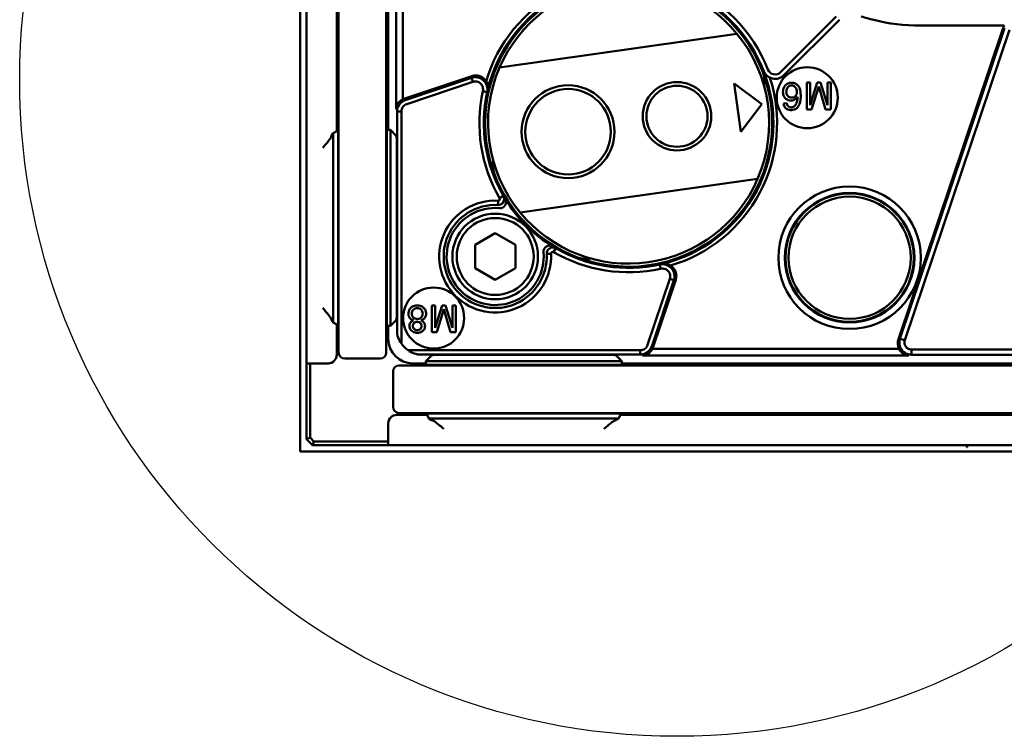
# Model space of a CAD drawing. Header units: millimetres. Extents: x 0 to 5104, y -184 to 1188.
# Tile 21 of 221: x 164 to 245, y 588 to 647. Entities that reach past the tile are written whole.
import ezdxf

# ---------------------------------------------------------------- set-up
doc = ezdxf.new("R2010")
doc.units = ezdxf.units.MM
doc.header["$LTSCALE"] = 2
doc.layers.add('Detailumgrenzung (ISO)', color=7, linetype='Continuous', lineweight=25)
doc.layers.add('Sichtbar (ISO)', color=7, linetype='Continuous', lineweight=50)

# ---------------------------------------------------------------- blocks, each defined once
blk = doc.blocks.new('2DDetail3')
at = {"layer": 'Detailumgrenzung (ISO)'}
blk.add_circle((108.924, 321.015), 26.888, dxfattribs=at)

msp = doc.modelspace()

# ---------------------------------------------------------------- linework, layer by layer
at = {"layer": 'Sichtbar (ISO)'}
for p, q in [((187.53, 685.799), (187.53, 621.386)), ((190.169, 685.178), (190.169, 621.174)), ((194.069, 621.174), (194.069, 685.178)), ((190.019, 637.778), (190.019, 669.964)), ((194.231, 669.952), (194.231, 637.89)), ((187.03, 645.056), (187.03, 662.803)), ((194.886, 639.586), (194.886, 661.376)), ((195.412, 660.6), (195.412, 640.375)), ((226.34, 642.617), (230.891, 647.168)), ((231.143, 646.915), (226.593, 642.364)), ((235.97, 620.768), (244.56, 646.251)), ((244.669, 646.217), (236.102, 620.802)), ((237.774, 646.429), (244.64, 646.429)), ((222.764, 645.769), (203.338, 643.004)), ((236.499, 620.669), (245.066, 646.083)), ((187.03, 645.056), (187.03, 644.091)), ((187.03, 642.959), (187.03, 644.091)), ((187.03, 642.959), (187.03, 642.132)), ((187.481, 642.837), (187.481, 642.837)), ((201.069, 642.303), (195.59, 640.456)), ((195.626, 640.337), (201.037, 642.161)), ((201.149, 641.827), (201.037, 642.161)), ((201.12, 642.184), (201.12, 642.184)), ((201.432, 642.207), (201.432, 642.207)), ((201.469, 642.204), (201.469, 642.203)), ((187.03, 642.132), (187.03, 624.134)), ((201.149, 641.827), (195.739, 640.003)), ((223.089, 637.734), (222.525, 641.694)), ((222.525, 641.694), (224.787, 639.996)), ((228.474, 639.56), (228.474, 641.76)), ((228.474, 641.76), (228.753, 641.76)), ((228.753, 641.76), (228.753, 639.918)), ((228.753, 639.918), (229.327, 641.76)), ((229.464, 641.443), (228.865, 639.56)), ((229.327, 641.76), (229.589, 641.76)), ((230.003, 639.56), (229.464, 641.443)), ((229.589, 641.76), (230.161, 639.918)), ((230.161, 639.918), (230.161, 641.76)), ((230.161, 641.76), (230.44, 641.76)), ((230.44, 641.76), (230.44, 639.56)), ((201.974, 641.067), (202.323, 640.99)), ((224.787, 639.996), (223.089, 637.734)), ((226.568, 640.059), (226.837, 640.081)), ((194.946, 621.482), (194.946, 639.391)), ((195.304, 639.391), (194.946, 639.391)), ((195.304, 639.391), (195.304, 620.397)), ((228.865, 639.56), (228.474, 639.56)), ((230.44, 639.56), (230.003, 639.56)), ((189.58, 637.421), (189.719, 637.628)), ((189.719, 637.628), (190.019, 637.778)), ((189.719, 637.628), (189.719, 637.421)), ((189.719, 636.422), (189.719, 637.421)), ((190.119, 637.678), (190.019, 637.778)), ((190.119, 637.021), (190.119, 637.678)), ((194.119, 637.778), (194.231, 637.89)), ((194.119, 637.121), (194.119, 637.778)), ((194.231, 637.89), (194.419, 637.89)), ((194.419, 637.89), (194.888, 637.421)), ((194.419, 637.89), (194.419, 637.421)), ((194.419, 636.422), (194.419, 637.421)), ((190.119, 637.021), (190.119, 636.422)), ((194.119, 637.121), (194.119, 636.422)), ((189.719, 636.422), (189.719, 623.32)), ((190.119, 623.32), (190.119, 636.422)), ((194.119, 623.32), (194.119, 636.422)), ((194.419, 636.422), (194.419, 623.32)), ((194.938, 636.422), (194.938, 623.32)), ((205.029, 631.124), (224.455, 633.888)), ((203.342, 632.313), (203.651, 632.493)), ((203.211, 632.099), (203.193, 631.742)), ((201.33, 628.482), (202.98, 629.435)), ((202.98, 629.435), (204.63, 628.482)), ((201.33, 626.577), (201.33, 628.482)), ((204.63, 628.482), (204.63, 626.577)), ((207.549, 627.761), (207.193, 627.743)), ((207.763, 627.891), (207.943, 628.2)), ((216.517, 626.523), (216.441, 626.873)), ((202.98, 625.624), (201.33, 626.577)), ((204.63, 626.577), (202.98, 625.624)), ((215.454, 620.289), (217.277, 625.699)), ((217.611, 625.586), (215.787, 620.176)), ((215.906, 620.139), (217.753, 625.619)), ((217.277, 625.699), (217.611, 625.586)), ((217.656, 626.001), (217.656, 626.001)), ((217.658, 625.977), (217.658, 625.977)), ((187.03, 624.134), (187.03, 623.005)), ((187.03, 621.45), (187.03, 623.005)), ((189.719, 622.321), (189.719, 623.32)), ((190.119, 623.32), (190.119, 622.721)), ((194.119, 623.32), (194.119, 622.621)), ((194.419, 622.321), (194.419, 623.32)), ((197.801, 623.524), (197.801, 621.324)), ((198.08, 623.524), (197.801, 623.524)), ((198.08, 621.683), (198.08, 623.524)), ((198.655, 623.524), (198.08, 621.683)), ((198.193, 621.324), (198.791, 623.207)), ((198.916, 623.524), (198.655, 623.524)), ((198.791, 623.207), (199.33, 621.324)), ((199.488, 621.683), (198.916, 623.524)), ((199.488, 623.524), (199.488, 621.683)), ((199.768, 623.524), (199.488, 623.524)), ((199.768, 621.324), (199.768, 623.524)), ((189.719, 622.114), (189.58, 622.321)), ((189.719, 622.321), (189.719, 622.114)), ((190.019, 621.964), (189.719, 622.114)), ((190.019, 621.964), (190.119, 622.064)), ((190.119, 622.064), (190.119, 622.721)), ((194.119, 621.964), (194.119, 622.621)), ((194.419, 621.852), (194.888, 622.321)), ((194.419, 622.321), (194.419, 621.852)), ((187.03, 621.45), (187.03, 620.304)), ((187.53, 621.386), (187.53, 619.388)), ((190.019, 619.48), (190.019, 621.964)), ((194.231, 621.852), (194.119, 621.964)), ((194.419, 621.852), (194.231, 621.852)), ((194.231, 621.852), (194.231, 620.778)), ((197.801, 621.324), (198.193, 621.324)), ((199.33, 621.324), (199.768, 621.324)), ((190.169, 619.674), (190.169, 621.174)), ((194.069, 621.174), (194.069, 619.674)), ((236.102, 620.802), (236.499, 620.669)), ((187.03, 611.966), (187.03, 620.304)), ((195.847, 619.853), (214.841, 619.853)), ((214.841, 619.853), (214.841, 619.496)), ((215.826, 619.962), (236.05, 619.962)), ((237.049, 619.493), (237.049, 619.918)), ((262.495, 619.918), (237.049, 619.918)), ((187.53, 619.388), (187.53, 618.765)), ((187.83, 618.78), (187.53, 618.765)), ((187.83, 618.78), (187.83, 612.704)), ((187.83, 618.78), (189.32, 618.78)), ((193.569, 619.174), (190.669, 619.174)), ((196.228, 618.78), (197.302, 618.78)), ((214.841, 619.496), (196.932, 619.496)), ((197.772, 619.438), (197.302, 618.968)), ((197.302, 618.78), (197.302, 618.968)), ((197.302, 618.968), (197.772, 618.968)), ((197.414, 618.668), (197.302, 618.78)), ((198.77, 618.968), (197.772, 618.968)), ((198.77, 619.488), (211.872, 619.488)), ((198.77, 618.968), (211.872, 618.968)), ((212.871, 618.968), (211.872, 618.968)), ((212.871, 619.438), (213.341, 618.968)), ((212.871, 618.968), (213.341, 618.968)), ((213.34, 618.78), (213.228, 618.668)), ((213.341, 618.968), (213.34, 618.78)), ((213.34, 618.78), (245.402, 618.78)), ((236.826, 619.435), (215.036, 619.435)), ((237.049, 619.493), (262.495, 619.493)), ((187.53, 612.58), (187.53, 618.765)), ((194.624, 618.118), (194.624, 615.218)), ((196.624, 618.618), (195.124, 618.618)), ((196.624, 618.618), (260.628, 618.618)), ((198.071, 618.668), (197.414, 618.668)), ((198.071, 618.668), (198.77, 618.668)), ((211.872, 618.668), (198.77, 618.668)), ((211.872, 618.668), (212.571, 618.668)), ((213.228, 618.668), (212.571, 618.668)), ((197.414, 614.568), (194.93, 614.568)), ((195.124, 614.718), (196.624, 614.718)), ((260.628, 614.718), (196.624, 614.718)), ((197.414, 614.568), (197.514, 614.668)), ((197.564, 614.268), (197.414, 614.568)), ((197.514, 614.668), (198.171, 614.668)), ((197.772, 614.13), (197.564, 614.268)), ((197.772, 614.268), (197.564, 614.268)), ((197.772, 614.268), (198.77, 614.268)), ((198.77, 614.668), (198.171, 614.668)), ((198.77, 614.668), (211.872, 614.668)), ((211.872, 614.268), (198.77, 614.268)), ((212.472, 614.668), (211.872, 614.668)), ((211.872, 614.268), (212.871, 614.268)), ((212.472, 614.668), (213.128, 614.668)), ((213.079, 614.268), (212.871, 614.268)), ((213.079, 614.268), (212.871, 614.13)), ((213.228, 614.568), (213.079, 614.268)), ((213.128, 614.668), (213.228, 614.568)), ((245.414, 614.568), (213.228, 614.568)), ((194.231, 613.869), (194.231, 612.38)), ((187.83, 612.704), (187.53, 612.58)), ((188.03, 612.08), (187.53, 612.58)), ((187.83, 612.704), (188.154, 612.38)), ((188.154, 612.38), (188.03, 612.08)), ((188.154, 612.38), (194.231, 612.38)), ((194.231, 612.38), (194.215, 612.08)), ((187.03, 611.966), (187.03, 611.58)), ((187.03, 611.58), (187.416, 611.58)), ((195.754, 611.58), (187.416, 611.58)), ((194.215, 612.08), (188.03, 612.08)), ((194.215, 612.08), (194.839, 612.08)), ((194.839, 612.08), (196.836, 612.08)), ((195.754, 611.58), (196.9, 611.58)), ((261.249, 612.08), (196.836, 612.08)), ((198.27, 611.58), (196.9, 611.58)), ((198.27, 611.58), (199.399, 611.58)), ((199.399, 611.58), (209.683, 611.58)), ((209.683, 611.58), (210.51, 611.58)), ((211.506, 611.58), (210.51, 611.58)), ((211.506, 611.58), (212.471, 611.58)), ((240.071, 611.58), (212.471, 611.58)), ((240.071, 611.58), (241.045, 611.58)), ((241.045, 611.58), (242.04, 611.58)), ((241.58, 611.971), (241.58, 612.08)), ((242.04, 611.58), (242.847, 611.58)), ((252.238, 611.58), (242.847, 611.58))]:
    msp.add_line(p, q, dxfattribs=at)
for centre, radius in [((228.514, 640.527), 2.5), ((208.946, 637.742), 3.8), ((217.857, 639.01), 2.8), ((217.857, 639.01), 2.5), ((208.946, 637.742), 3.5), ((231.98, 627.43), 5.829), ((231.98, 627.43), 5.303), ((231.98, 627.43), 5.25), ((231.98, 627.43), 5), ((202.98, 627.53), 3.5), ((202.98, 627.53), 3.15), ((197.941, 622.491), 2.5)]:
    msp.add_circle(centre, radius, dxfattribs=at)
for centre, radius, start, end in [((213.897, 638.446), 11.75, 69.22094, 200.77906), ((213.897, 638.446), 12.15, 72.08714, 163.67042), ((213.897, 638.446), 11.85, 69.01298, 166.73393), ((213.897, 638.446), 11.5, 39.54885, 156.65089), ((213.897, 638.446), 11.75, 20.77906, 69.22094), ((213.897, 638.446), 11.85, 21.09458, 68.20431), ((213.897, 638.446), 12.208, 21.09458, 68.20431), ((213.897, 638.446), 11.5, 336.65089, 39.54885), ((213.897, 638.446), 11.5, 156.65089, 219.54885), ((213.897, 638.446), 11.75, 249.22094, 20.77906), ((213.897, 638.446), 11.85, 283.26607, 21.09458), ((213.897, 638.446), 12.15, 286.32958, 17.81946), ((223.012, 641.905), 2, 349.09546, 20.77906), ((225.885, 643.071), 1, 201.09458, 315), ((225.885, 643.071), 0.642, 201.09458, 315), ((197.069, 643.252), 5, 345.86641, 345.86736), ((213.897, 638.446), 12.208, 167.60262, 210.16041), ((213.897, 638.446), 11.85, 167.60262, 210.16041), ((213.897, 638.446), 11.85, 166.73393, 167.60262), ((204.781, 634.987), 2, 169.09546, 200.77906), ((213.897, 638.446), 11.75, 200.77906, 249.22094), ((213.897, 638.446), 11.5, 219.54885, 336.65089), ((202.98, 627.53), 4.575, 87.09817, 2.90183), ((202.98, 627.53), 4.218, 87.09817, 2.90183), ((213.897, 638.446), 12.5, 212.35604, 212.35814), ((213.897, 638.446), 11.85, 211.53482, 238.46518), ((202.98, 627.53), 3.974, 84.98046, 5.01954), ((213.897, 638.446), 12.5, 237.64186, 237.64344), ((213.897, 638.446), 12.208, 239.83959, 282.39738), ((213.897, 638.446), 11.85, 239.83959, 282.39738), ((210.438, 629.33), 2, 249.22094, 280.90454), ((213.897, 638.446), 11.85, 282.39738, 283.26607), ((218.703, 621.619), 5, 104.13265, 104.1356), ((190.669, 619.674), 0.5, 180, 270), ((193.569, 619.674), 0.5, 270, 0), ((195.124, 618.118), 0.5, 90, 180), ((195.124, 615.218), 0.5, 180, 270)]:
    msp.add_arc(centre, radius, start, end, dxfattribs=at)
for centre, major_axis, ratio, start_param, end_param in [((245.522, 645.927), (-0.97, 0.302), 0.9848, 6.064862, 6.260101), ((195.939, 639.409), (-0.85, 0.742), 0.83906, 5.869144, 6.91555), ((195.913, 639.493), (0.302, -0.97), 0.9848, 3.164677, 3.359916), ((189.582, 636.422), (0, 1), 0.034921, 0.05236, 0.330409), ((194.886, 636.422), (0, 1), 0.052408, 4.712389, 6.230825), ((203.727, 634.472), (1.611, -3.704), 0.237138, 5.17013, 5.249564), ((203.37, 631.987), (-0.262, 0.427), 0.997879, 2.504779, 4.712555), ((207.437, 627.92), (0.427, -0.262), 0.997878, 1.571099, 3.778872), ((209.923, 628.276), (-3.704, 1.612), 0.237138, 1.03362, 1.113053), ((194.886, 623.32), (0, -1), 0.052408, 0.05236, 1.570796), ((189.582, 623.32), (0, -1), 0.034921, 5.952777, 6.230825), ((197.054, 621.604), (-1.948, -0.867), 0.928627, 5.897083, 6.481796), ((196.233, 620.783), (-1.418, -1.418), 0.997265, 5.499157, 7.067214), ((196.967, 621.517), (-1.418, -1.418), 0.997265, 6.089782, 6.476589), ((236.938, 620.463), (-0.99, -0.255), 0.97858, 5.716138, 6.550534), ((197.054, 621.604), (-0.867, -1.948), 0.928627, 6.084574, 6.669288), ((214.859, 620.489), (0.742, -0.85), 0.83906, 5.65082, 6.697227), ((214.943, 620.463), (0.97, -0.302), 0.9848, 6.064862, 6.260101), ((237.041, 620.489), (-0.793, -0.834), 0.811514, 5.893657, 6.940063), ((189.318, 619.481), (-0.389, 0.584), 0.998023, 2.554737, 4.123707), ((198.77, 619.435), (1, 0), 0.052408, 1.570796, 3.089233), ((211.872, 619.435), (-1, 0), 0.052408, 3.193953, 4.712389), ((194.931, 613.868), (-0.584, 0.389), 0.998023, 5.301071, 6.87004), ((198.77, 614.132), (1, 0), 0.034921, 3.193953, 3.472001), ((211.872, 614.132), (-1, 0), 0.034921, 2.811184, 3.089233), ((246.08, 643.943), (4.494, 32.019), 0.007467, 3.088435, 3.241261)]:
    msp.add_ellipse(centre, major_axis=major_axis, ratio=ratio, start_param=start_param, end_param=end_param, dxfattribs=at)
for points, knots in [([(232.94, 647.181), (233.275, 647.074), (233.612, 646.979), (235.197, 646.587), (236.472, 646.429), (237.774, 646.429)], [0, 0, 0, 0, 0.213529, 0.213529, 1, 1, 1, 1]), ([(201.037, 642.161), (201.201, 642.215), (201.386, 642.226), (201.56, 642.188), (201.741, 642.149), (201.904, 642.057), (202.024, 641.947), (202.082, 641.893), (202.137, 641.829), (202.185, 641.755), (202.232, 641.681), (202.284, 641.562), (202.301, 641.507), (202.335, 641.396), (202.373, 641.218), (202.323, 640.99)], [0, 0, 0, 0, 0.2446059, 0.2446059, 0.2446059, 0.5, 0.5, 0.5, 0.625, 0.625, 0.625, 0.75, 0.75, 0.75, 1, 1, 1, 1]), ([(201.069, 642.303), (201.167, 642.336), (201.27, 642.353), (201.496, 642.356), (201.617, 642.334), (201.838, 642.251), (201.936, 642.193), (202.108, 642.046), (202.18, 641.959), (202.237, 641.862)], [0, 0, 0, 0, 0.0311738, 0.0311738, 0.0677687, 0.0677687, 0.1018662, 0.1018662, 0.1355231, 0.1355231, 0.1355231, 0.1355231]), ([(201.974, 641.067), (201.998, 641.179), (201.993, 641.296), (201.961, 641.404), (201.928, 641.513), (201.866, 641.612), (201.783, 641.69), (201.7, 641.768), (201.595, 641.822), (201.486, 641.846), (201.375, 641.87), (201.261, 641.865), (201.149, 641.827)], [0, 0, 0, 0, 0.246605, 0.246605, 0.246605, 0.49566, 0.49566, 0.49566, 0.746713, 0.746713, 0.746713, 1, 1, 1, 1]), ([(202.363, 641.166), (202.371, 641.202), (202.378, 641.238), (202.386, 641.309), (202.389, 641.344), (202.39, 641.438), (202.384, 641.498), (202.355, 641.643), (202.324, 641.722), (202.269, 641.816), (202.253, 641.84), (202.237, 641.862)], [0, 0, 0, 0, 0.01119271, 0.01119271, 0.02161173, 0.02161173, 0.04046948, 0.04046948, 0.07012377, 0.07012377, 0.0808467, 0.0808467, 0.0808467, 0.0808467]), ([(226.568, 640.059), (226.581, 639.982), (226.599, 639.915), (226.626, 639.853), (226.66, 639.774), (226.695, 639.726), (226.746, 639.678), (226.796, 639.632), (226.859, 639.594), (226.928, 639.566), (226.99, 639.542), (227.064, 639.524), (227.135, 639.517), (227.207, 639.51), (227.278, 639.513), (227.348, 639.527), (227.421, 639.541), (227.485, 639.564), (227.548, 639.598), (227.612, 639.633), (227.668, 639.678), (227.715, 639.73), (227.76, 639.78), (227.803, 639.843), (227.835, 639.906), (227.89, 640.013), (227.937, 640.163), (227.958, 640.312), (227.967, 640.372), (227.974, 640.451), (227.978, 640.523), (227.981, 640.589), (227.982, 640.662), (227.981, 640.736), (227.978, 640.9), (227.965, 641.022), (227.934, 641.154), (227.889, 641.343), (227.839, 641.435), (227.746, 641.535), (227.695, 641.59), (227.643, 641.63), (227.577, 641.667), (227.515, 641.702), (227.447, 641.728), (227.377, 641.743), (227.306, 641.758), (227.235, 641.762), (227.164, 641.755), (227.093, 641.748), (227.023, 641.73), (226.956, 641.702), (226.888, 641.674), (226.827, 641.638), (226.772, 641.592), (226.715, 641.544), (226.67, 641.49), (226.634, 641.429), (226.6, 641.37), (226.572, 641.301), (226.555, 641.23), (226.539, 641.165), (226.53, 641.09), (226.529, 641.017), (226.528, 640.942), (226.535, 640.873), (226.551, 640.804), (226.569, 640.728), (226.594, 640.667), (226.631, 640.605), (226.669, 640.542), (226.714, 640.49), (226.77, 640.443), (226.827, 640.395), (226.888, 640.359), (226.955, 640.334), (227.022, 640.309), (227.092, 640.296), (227.165, 640.294), (227.241, 640.292), (227.311, 640.303), (227.377, 640.326), (227.443, 640.349), (227.506, 640.386), (227.563, 640.432), (227.61, 640.47), (227.665, 640.527), (227.712, 640.587)], [0, 0, 0, 0, 0.030299, 0.030299, 0.030299, 0.062581, 0.062581, 0.062581, 0.094247, 0.094247, 0.094247, 0.125021, 0.125021, 0.125021, 0.156076, 0.156076, 0.156076, 0.187427, 0.187427, 0.187427, 0.219105, 0.219105, 0.219105, 0.251071, 0.251071, 0.251071, 0.313707, 0.313707, 0.313707, 0.344152, 0.344152, 0.344152, 0.374271, 0.374271, 0.374271, 0.434536, 0.434536, 0.434536, 0.499274, 0.499274, 0.499274, 0.531334, 0.531334, 0.531334, 0.562489, 0.562489, 0.562489, 0.593779, 0.593779, 0.593779, 0.624941, 0.624941, 0.624941, 0.656116, 0.656116, 0.656116, 0.687729, 0.687729, 0.687729, 0.719135, 0.719135, 0.719135, 0.749926, 0.749926, 0.749926, 0.780807, 0.780807, 0.780807, 0.812325, 0.812325, 0.812325, 0.843672, 0.843672, 0.843672, 0.874962, 0.874962, 0.874962, 0.906159, 0.906159, 0.906159, 0.937596, 0.937596, 0.937596, 0.969529, 0.969529, 0.969529, 1, 1, 1, 1]), ([(227.264, 641.535), (227.201, 641.54), (227.137, 641.529), (227.075, 641.502), (227.013, 641.476), (226.96, 641.438), (226.92, 641.39), (226.882, 641.346), (226.851, 641.286), (226.832, 641.221), (226.815, 641.164), (226.805, 641.096), (226.803, 641.031), (226.802, 640.963), (226.81, 640.902), (226.829, 640.841), (226.85, 640.772), (226.878, 640.721), (226.919, 640.672), (226.962, 640.621), (227.013, 640.585), (227.075, 640.561), (227.133, 640.537), (227.198, 640.527), (227.264, 640.532)], [0, 0, 0, 0, 0.125374, 0.125374, 0.125374, 0.251378, 0.251378, 0.251378, 0.377175, 0.377175, 0.377175, 0.499324, 0.499324, 0.499324, 0.623071, 0.623071, 0.623071, 0.749231, 0.749231, 0.749231, 0.875664, 0.875664, 0.875664, 1, 1, 1, 1]), ([(227.264, 640.532), (227.324, 640.536), (227.38, 640.552), (227.433, 640.581), (227.485, 640.609), (227.532, 640.648), (227.569, 640.695), (227.642, 640.785), (227.677, 640.9), (227.671, 641.027), (227.669, 641.083), (227.658, 641.144), (227.64, 641.202), (227.621, 641.264), (227.597, 641.314), (227.562, 641.361), (227.526, 641.411), (227.485, 641.448), (227.432, 641.48), (227.376, 641.513), (227.322, 641.531), (227.264, 641.535)], [0, 0, 0, 0, 0.125472, 0.125472, 0.125472, 0.250875, 0.250875, 0.250875, 0.50272, 0.50272, 0.50272, 0.623925, 0.623925, 0.623925, 0.748581, 0.748581, 0.748581, 0.874083, 0.874083, 0.874083, 1, 1, 1, 1]), ([(226.837, 640.081), (226.851, 640.003), (226.873, 639.939), (226.907, 639.888), (226.949, 639.822), (226.997, 639.788), (227.068, 639.761), (227.099, 639.749), (227.134, 639.74), (227.169, 639.737), (227.205, 639.733), (227.239, 639.734), (227.273, 639.739), (227.339, 639.751), (227.402, 639.781), (227.459, 639.827), (227.51, 639.868), (227.558, 639.926), (227.592, 639.986), (227.62, 640.036), (227.649, 640.107), (227.669, 640.178), (227.706, 640.312), (227.722, 640.455), (227.712, 640.587)], [0, 0, 0, 0, 0.121553, 0.121553, 0.121553, 0.250879, 0.250879, 0.250879, 0.312246, 0.312246, 0.312246, 0.37518, 0.37518, 0.37518, 0.502238, 0.502238, 0.502238, 0.628235, 0.628235, 0.628235, 0.751635, 0.751635, 0.751635, 1, 1, 1, 1]), ([(195.739, 640.003), (195.614, 639.961), (195.502, 639.878), (195.424, 639.769), (195.346, 639.66), (195.303, 639.526), (195.304, 639.391)], [0, 0, 0, 0, 0.502884, 0.502884, 0.502884, 1, 1, 1, 1]), ([(189.571, 637.368), (189.568, 637.34), (189.55, 637.299), (189.49, 637.197), (189.445, 637.134), (189.329, 636.978), (189.243, 636.87), (189.059, 636.646), (188.961, 636.529), (188.871, 636.422)], [0.3570414, 0.3570414, 0.3570414, 0.3570414, 0.3828774, 0.3828774, 0.4112746, 0.4112746, 0.4532177, 0.4532177, 0.4951608, 0.4951608, 0.4951608, 0.4951608]), ([(203.651, 632.493), (203.76, 632.305), (203.723, 632.075), (203.612, 631.934), (203.502, 631.793), (203.334, 631.735), (203.193, 631.742)], [0, 0, 0, 0, 0.5, 0.5, 0.5, 1, 1, 1, 1]), ([(203.211, 632.099), (203.262, 632.096), (203.313, 632.123), (203.34, 632.167), (203.367, 632.211), (203.368, 632.269), (203.342, 632.313)], [0, 0, 0, 0, 0.502763, 0.502763, 0.502763, 1, 1, 1, 1]), ([(207.193, 627.743), (207.186, 627.883), (207.243, 628.052), (207.384, 628.162), (207.525, 628.272), (207.755, 628.31), (207.943, 628.2)], [0, 0, 0, 0, 0.5, 0.5, 0.5, 1, 1, 1, 1]), ([(207.763, 627.891), (207.72, 627.917), (207.662, 627.917), (207.617, 627.89), (207.574, 627.864), (207.546, 627.813), (207.549, 627.761)], [0, 0, 0, 0, 0.502684, 0.502684, 0.502684, 1, 1, 1, 1]), ([(216.441, 626.873), (216.554, 626.898), (216.657, 626.9), (216.744, 626.892), (216.831, 626.885), (216.867, 626.879), (216.958, 626.85), (217.14, 626.794), (217.278, 626.703), (217.397, 626.573), (217.637, 626.313), (217.722, 625.921), (217.611, 625.586)], [0, 0, 0, 0, 0.125, 0.125, 0.125, 0.25, 0.25, 0.25, 0.5, 0.5, 0.5, 1, 1, 1, 1]), ([(217.313, 626.786), (217.29, 626.803), (217.266, 626.819), (217.172, 626.874), (217.093, 626.905), (216.948, 626.934), (216.889, 626.94), (216.794, 626.938), (216.76, 626.936), (216.689, 626.928), (216.652, 626.921), (216.616, 626.912)], [0.000001, 0.000001, 0.000001, 0.000001, 0.01077226, 0.01077226, 0.04047213, 0.04047213, 0.05936818, 0.05936818, 0.06980109, 0.06980109, 0.08100913, 0.08100913, 0.08100913, 0.08100913]), ([(217.277, 625.699), (217.314, 625.808), (217.32, 625.925), (217.296, 626.034), (217.272, 626.146), (217.218, 626.249), (217.14, 626.333), (217.063, 626.415), (216.963, 626.478), (216.855, 626.51), (216.746, 626.543), (216.632, 626.548), (216.517, 626.523)], [0, 0, 0, 0, 0.248138, 0.248138, 0.248138, 0.499581, 0.499581, 0.499581, 0.748897, 0.748897, 0.748897, 1, 1, 1, 1]), ([(217.313, 626.786), (217.409, 626.73), (217.496, 626.658), (217.643, 626.486), (217.701, 626.388), (217.784, 626.168), (217.806, 626.047), (217.804, 625.821), (217.786, 625.717), (217.753, 625.619)], [0.000001, 0.000001, 0.000001, 0.000001, 0.0336206, 0.0336206, 0.0676829, 0.0676829, 0.1042886, 0.1042886, 0.1355485, 0.1355485, 0.1355485, 0.1355485]), ([(188.871, 623.32), (188.961, 623.213), (189.059, 623.096), (189.243, 622.872), (189.329, 622.764), (189.445, 622.609), (189.49, 622.545), (189.55, 622.443), (189.568, 622.402), (189.571, 622.374)], [0, 0, 0, 0, 0.0419431, 0.0419431, 0.0838861, 0.0838861, 0.1122834, 0.1122834, 0.1381194, 0.1381194, 0.1381194, 0.1381194]), ([(196.901, 622.292), (196.982, 622.317), (197.052, 622.349), (197.112, 622.391), (197.186, 622.443), (197.229, 622.494), (197.264, 622.564), (197.297, 622.629), (197.318, 622.706), (197.324, 622.788), (197.33, 622.861), (197.323, 622.943), (197.304, 623.018), (197.284, 623.096), (197.253, 623.166), (197.21, 623.23), (197.166, 623.298), (197.112, 623.351), (197.049, 623.395), (196.988, 623.437), (196.915, 623.47), (196.838, 623.492), (196.767, 623.512), (196.687, 623.524), (196.608, 623.524), (196.529, 623.525), (196.453, 623.515), (196.378, 623.495), (196.297, 623.474), (196.23, 623.444), (196.166, 623.402), (196.099, 623.358), (196.045, 623.305), (196, 623.241), (195.955, 623.178), (195.922, 623.107), (195.901, 623.031), (195.88, 622.955), (195.872, 622.879), (195.878, 622.801), (195.885, 622.718), (195.904, 622.647), (195.939, 622.578), (195.975, 622.505), (196.025, 622.447), (196.087, 622.4), (196.138, 622.36), (196.213, 622.321), (196.292, 622.292)], [0, 0, 0, 0, 0.060878, 0.060878, 0.060878, 0.125424, 0.125424, 0.125424, 0.188278, 0.188278, 0.188278, 0.249884, 0.249884, 0.249884, 0.312199, 0.312199, 0.312199, 0.375394, 0.375394, 0.375394, 0.438151, 0.438151, 0.438151, 0.500032, 0.500032, 0.500032, 0.56186, 0.56186, 0.56186, 0.624602, 0.624602, 0.624602, 0.68762, 0.68762, 0.68762, 0.749962, 0.749962, 0.749962, 0.812004, 0.812004, 0.812004, 0.874761, 0.874761, 0.874761, 0.938816, 0.938816, 0.938816, 1, 1, 1, 1]), ([(196.591, 623.302), (196.534, 623.3), (196.479, 623.289), (196.425, 623.267), (196.368, 623.243), (196.322, 623.212), (196.281, 623.171), (196.241, 623.13), (196.21, 623.081), (196.187, 623.026), (196.165, 622.971), (196.154, 622.914), (196.153, 622.856), (196.153, 622.798), (196.163, 622.741), (196.185, 622.686), (196.207, 622.629), (196.238, 622.581), (196.278, 622.54), (196.318, 622.5), (196.366, 622.468), (196.422, 622.445), (196.475, 622.424), (196.533, 622.412), (196.591, 622.411)], [0, 0, 0, 0, 0.123976, 0.123976, 0.123976, 0.250043, 0.250043, 0.250043, 0.375158, 0.375158, 0.375158, 0.500017, 0.500017, 0.500017, 0.624679, 0.624679, 0.624679, 0.750168, 0.750168, 0.750168, 0.875766, 0.875766, 0.875766, 1, 1, 1, 1]), ([(196.591, 622.411), (196.652, 622.408), (196.71, 622.416), (196.767, 622.437), (196.829, 622.459), (196.877, 622.489), (196.919, 622.53), (196.962, 622.571), (196.994, 622.621), (197.016, 622.679), (197.037, 622.733), (197.049, 622.794), (197.049, 622.854), (197.049, 622.914), (197.038, 622.973), (197.016, 623.029), (196.992, 623.089), (196.961, 623.137), (196.919, 623.179), (196.877, 623.22), (196.826, 623.252), (196.768, 623.273), (196.712, 623.293), (196.652, 623.303), (196.591, 623.302)], [0, 0, 0, 0, 0.123948, 0.123948, 0.123948, 0.249902, 0.249902, 0.249902, 0.375921, 0.375921, 0.375921, 0.500061, 0.500061, 0.500061, 0.624167, 0.624167, 0.624167, 0.749957, 0.749957, 0.749957, 0.87581, 0.87581, 0.87581, 1, 1, 1, 1]), ([(196.292, 622.292), (196.226, 622.268), (196.17, 622.237), (196.124, 622.199), (196.07, 622.154), (196.036, 622.107), (196.009, 622.046), (195.984, 621.989), (195.969, 621.924), (195.967, 621.858), (195.964, 621.793), (195.973, 621.729), (195.994, 621.668), (196.036, 621.547), (196.121, 621.451), (196.242, 621.383), (196.294, 621.355), (196.359, 621.329), (196.421, 621.313), (196.482, 621.298), (196.547, 621.289), (196.611, 621.288), (196.677, 621.287), (196.74, 621.294), (196.802, 621.309), (196.869, 621.325), (196.925, 621.347), (196.981, 621.38), (197.062, 621.428), (197.118, 621.484), (197.162, 621.559), (197.184, 621.595), (197.201, 621.635), (197.214, 621.677), (197.233, 621.739), (197.241, 621.802), (197.237, 621.868), (197.233, 621.936), (197.219, 621.996), (197.192, 622.054), (197.163, 622.117), (197.123, 622.165), (197.073, 622.204), (197.03, 622.237), (196.968, 622.269), (196.901, 622.292)], [0, 0, 0, 0, 0.061363, 0.061363, 0.061363, 0.125428, 0.125428, 0.125428, 0.187688, 0.187688, 0.187688, 0.250166, 0.250166, 0.250166, 0.376725, 0.376725, 0.376725, 0.43783, 0.43783, 0.43783, 0.499825, 0.499825, 0.499825, 0.561883, 0.561883, 0.561883, 0.624081, 0.624081, 0.624081, 0.708383, 0.708383, 0.708383, 0.750004, 0.750004, 0.750004, 0.812081, 0.812081, 0.812081, 0.874551, 0.874551, 0.874551, 0.938732, 0.938732, 0.938732, 1, 1, 1, 1]), ([(196.591, 622.189), (196.545, 622.187), (196.501, 622.179), (196.458, 622.162), (196.412, 622.144), (196.376, 622.121), (196.344, 622.09), (196.312, 622.058), (196.287, 622.02), (196.27, 621.976), (196.255, 621.935), (196.246, 621.889), (196.246, 621.843), (196.245, 621.796), (196.253, 621.752), (196.269, 621.709), (196.287, 621.663), (196.311, 621.627), (196.343, 621.596), (196.375, 621.566), (196.414, 621.541), (196.458, 621.524), (196.499, 621.508), (196.545, 621.499), (196.591, 621.498)], [0, 0, 0, 0, 0.12393, 0.12393, 0.12393, 0.249908, 0.249908, 0.249908, 0.375991, 0.375991, 0.375991, 0.499942, 0.499942, 0.499942, 0.623836, 0.623836, 0.623836, 0.750362, 0.750362, 0.750362, 0.876105, 0.876105, 0.876105, 1, 1, 1, 1]), ([(196.591, 621.498), (196.64, 621.495), (196.686, 621.502), (196.73, 621.518), (196.777, 621.534), (196.816, 621.558), (196.851, 621.59), (196.886, 621.622), (196.913, 621.661), (196.932, 621.705), (196.951, 621.749), (196.961, 621.795), (196.961, 621.843), (196.961, 621.89), (196.952, 621.936), (196.933, 621.981), (196.914, 622.027), (196.888, 622.065), (196.853, 622.096), (196.819, 622.127), (196.777, 622.151), (196.731, 622.167), (196.687, 622.182), (196.639, 622.19), (196.591, 622.189)], [0, 0, 0, 0, 0.124111, 0.124111, 0.124111, 0.25005, 0.25005, 0.25005, 0.375179, 0.375179, 0.375179, 0.499956, 0.499956, 0.499956, 0.624459, 0.624459, 0.624459, 0.750224, 0.750224, 0.750224, 0.875792, 0.875792, 0.875792, 1, 1, 1, 1]), ([(236.102, 620.802), (236.053, 620.653), (236.04, 620.493), (236.088, 620.183), (236.15, 620.034), (236.333, 619.78), (236.456, 619.675), (236.735, 619.532), (236.892, 619.493), (237.049, 619.493)], [0, 0, 0, 0, 0.25, 0.25, 0.5, 0.5, 0.75, 0.75, 1, 1, 1, 1]), ([(237.049, 619.918), (236.958, 619.918), (236.866, 619.939), (236.703, 620.021), (236.632, 620.081), (236.525, 620.227), (236.489, 620.312), (236.462, 620.49), (236.47, 620.583), (236.499, 620.669)], [0, 0, 0, 0, 0.25, 0.25, 0.5, 0.5, 0.75, 0.75, 1, 1, 1, 1]), ([(214.841, 619.853), (214.975, 619.853), (215.109, 619.895), (215.219, 619.973), (215.327, 620.05), (215.411, 620.162), (215.454, 620.289)], [0, 0, 0, 0, 0.502884, 0.502884, 0.502884, 1, 1, 1, 1]), ([(197.824, 614.121), (197.853, 614.118), (197.893, 614.1), (197.995, 614.039), (198.059, 613.995), (198.214, 613.879), (198.322, 613.792), (198.547, 613.608), (198.663, 613.511), (198.77, 613.421)], [0.3570414, 0.3570414, 0.3570414, 0.3570414, 0.3828774, 0.3828774, 0.4112746, 0.4112746, 0.4532177, 0.4532177, 0.4951608, 0.4951608, 0.4951608, 0.4951608]), ([(211.872, 613.421), (211.972, 613.504), (212.08, 613.595), (212.289, 613.767), (212.391, 613.849), (212.55, 613.971), (212.623, 614.023), (212.74, 614.096), (212.787, 614.117), (212.818, 614.121)], [0, 0, 0, 0, 0.0388511, 0.0388511, 0.0777022, 0.0777022, 0.1092284, 0.1092284, 0.1381899, 0.1381899, 0.1381899, 0.1381899])]:
    msp.add_open_spline(points, degree=3, knots=knots, dxfattribs=at)
for points in [[(194.946, 639.391), (194.948, 639.866), (195.25, 640.21), (195.626, 640.337)], [(215.787, 620.176), (215.66, 619.799), (215.317, 619.498), (214.841, 619.496)]]:
    msp.add_open_spline(points, degree=3, dxfattribs=at)

# ---------------------------------------------------------------- block references
at = {"layer": 'Detailumgrenzung (ISO)', "xscale": 2, "yscale": 2, "zscale": 2}
msp.add_blockref('2DDetail3', (0, 0), dxfattribs=at)

doc.saveas('drawing.dxf')
